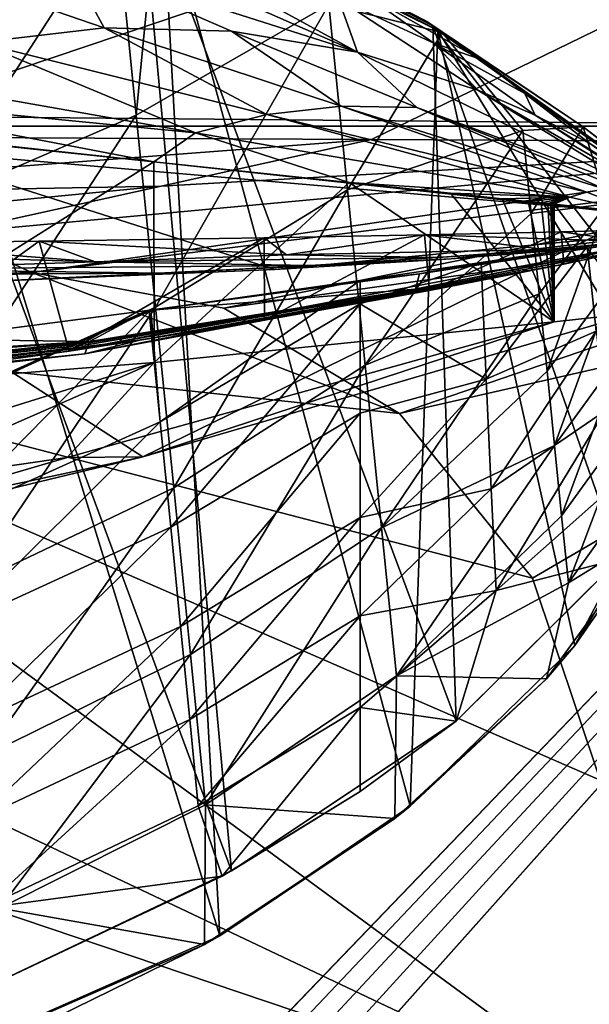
# Model space of a CAD drawing. Header units: metres. Extents: x -1204 to 0, y -809 to 0.
# Tile 124 of 130: x -119 to -84, y -106 to -46. Entities that reach past the tile are written whole.
import ezdxf

# ---------------------------------------------------------------- set-up
doc = ezdxf.new("R2010")
doc.units = ezdxf.units.M

msp = doc.modelspace()

# ---------------------------------------------------------------- linework, layer by layer
at = {"layer": 'top'}
for points in [[(-123.324211, -106.006691, 761.142273), (-106.304123, -97.912514, 761.309143), (-131.387192, -30.240757, 763.136169)], [(-131.387192, -30.240757, 763.136169), (-106.304123, -97.912514, 761.309143), (-111.91893, -36.871712, 762.913208)], [(-132.802704, -113.273911, 1277.284302), (-107.019112, -101.896164, 1277.513062), (-128.57254, -31.774403, 1279.395874)], [(-107.019112, -101.896164, 1277.513062), (-110.57946, -37.799053, 1279.191772), (-128.57254, -31.774403, 1279.395874)], [(-112.874451, -36.297775, 940.544189), (-111.91893, -36.871712, 762.913208), (-93.985672, -46.135025, 762.625671)], [(-112.874451, -36.297775, 940.544189), (-93.985672, -46.135025, 762.625671), (-94.495895, -45.780857, 940.544189)], [(-94.495895, -45.780857, 940.544189), (-112.558167, -36.476601, 1053.425415), (-112.874451, -36.297775, 940.544189)], [(-94.346695, -45.880821, 1053.425415), (-112.558167, -36.476601, 1053.425415), (-94.495895, -45.780857, 940.544189)], [(-94.346695, -45.880821, 1053.425415), (-110.785149, -37.548122, 1225.921021), (-112.558167, -36.476601, 1053.425415)], [(-106.304123, -97.912514, 761.309143), (-92.554993, -88.741875, 761.512451), (-111.91893, -36.871712, 762.913208)], [(-111.91893, -36.871712, 762.913208), (-92.554993, -88.741875, 761.512451), (-93.985672, -46.135025, 762.625671)], [(-110.785149, -37.548122, 1225.921021), (-112.143982, -51.611595, 1228.927246), (-113.381432, -39.306435, 1225.181763)], [(-100.34066, -44.824921, 1232.72583), (-112.143982, -51.611595, 1228.927246), (-110.785149, -37.548122, 1225.921021)], [(-93.396271, -46.548183, 1237.630981), (-110.785149, -37.548122, 1225.921021), (-94.346695, -45.880821, 1053.425415)], [(-93.396271, -46.548183, 1237.630981), (-100.34066, -44.824921, 1232.72583), (-110.785149, -37.548122, 1225.921021)], [(-107.019112, -101.896164, 1277.513062), (-95.365578, -93.955872, 1277.689209), (-110.57946, -37.799053, 1279.191772)], [(-95.365578, -93.955872, 1277.689209), (-93.669357, -46.414337, 1278.922974), (-110.57946, -37.799053, 1279.191772)], [(-110.57946, -37.799053, 1279.191772), (-93.669357, -46.414337, 1278.922974), (-98.245201, -44.134964, 1453.190796)], [(-98.594261, -47.751736, 1829.632202), (-116.374718, -42.073753, 1731.918823), (-118.630142, -38.92915, 1634.200928)], [(-112.165924, -40.319908, 1634.200928), (-98.594261, -47.751736, 1829.632202), (-118.630142, -38.92915, 1634.200928)], [(-113.381432, -39.306435, 1225.181763), (-124.854805, -57.102619, 1226.069336), (-126.129387, -44.428093, 1221.843872)], [(-112.143982, -51.611595, 1228.927246), (-124.854805, -57.102619, 1226.069336), (-113.381432, -39.306435, 1225.181763)], [(-99.758446, -44.479996, 1634.200928), (-98.594261, -47.751736, 1829.632202), (-112.165924, -40.319908, 1634.200928)], [(-121.810402, -47.150406, 1829.632324), (-127.057289, -41.802216, 1731.918945), (-114.120659, -46.2621, 1829.632202)], [(-114.120659, -46.2621, 1829.632202), (-127.057289, -41.802216, 1731.918945), (-116.374718, -42.073753, 1731.918823)], [(-106.304916, -46.45911, 1829.632202), (-116.374718, -42.073753, 1731.918823), (-98.594261, -47.751736, 1829.632202)], [(-106.304916, -46.45911, 1829.632202), (-114.120659, -46.2621, 1829.632202), (-116.374718, -42.073753, 1731.918823)], [(-61.019341, -42.277069, 163.059708), (-61.019341, -52.277039, 163.059708), (-1143.019287, -42.277069, 163.059708)], [(-1143.019287, -42.277069, 163.059708), (-61.019341, -52.277039, 163.059708), (-1143.019287, -52.277039, 163.059708)], [(-1143.019287, -42.277069, 2063.059814), (-1143.019287, -52.277039, 2063.059814), (-61.019341, -42.277069, 2063.059814)], [(-1143.019287, -52.277039, 2063.059814), (-61.019341, -52.277039, 2063.059814), (-61.019341, -42.277069, 2063.059814)], [(-98.245201, -44.134964, 1453.190796), (-93.908211, -47.192703, 1634.200928), (-99.758446, -44.479996, 1634.200928)], [(-93.908211, -47.192703, 1634.200928), (-91.2136, -50.085922, 1829.632324), (-99.758446, -44.479996, 1634.200928)], [(-99.758446, -44.479996, 1634.200928), (-91.2136, -50.085922, 1829.632324), (-98.594261, -47.751736, 1829.632202)], [(-93.669357, -46.414337, 1278.922974), (-91.136795, -48.153843, 1453.190796), (-98.245201, -44.134964, 1453.190796)], [(-91.136795, -48.153843, 1453.190796), (-93.908211, -47.192703, 1634.200928), (-98.245201, -44.134964, 1453.190796)], [(-110.960144, -63.383739, 1234.122559), (-112.143982, -51.611595, 1228.927246), (-100.34066, -44.824921, 1232.72583)], [(-99.198219, -56.185425, 1237.22876), (-110.960144, -63.383739, 1234.122559), (-100.34066, -44.824921, 1232.72583)], [(-99.198219, -56.185425, 1237.22876), (-100.34066, -44.824921, 1232.72583), (-93.396271, -46.548183, 1237.630981)], [(-93.985672, -46.135025, 762.625671), (-78.178719, -57.37738, 762.292114), (-94.495895, -45.780857, 940.544189)], [(-94.495895, -45.780857, 940.544189), (-78.178719, -57.37738, 762.292114), (-78.178719, -57.37738, 1010.350647)], [(-78.178719, -57.37738, 1010.350647), (-94.346695, -45.880821, 1053.425415), (-94.495895, -45.780857, 940.544189)], [(-104.149788, -51.579063, 1927.345825), (-121.810402, -47.150406, 1829.632324), (-114.120659, -46.2621, 1829.632202)], [(-106.304916, -46.45911, 1829.632202), (-99.593521, -51.053921, 1927.345825), (-114.120659, -46.2621, 1829.632202)], [(-99.593521, -51.053921, 1927.345825), (-104.149788, -51.579063, 1927.345825), (-114.120659, -46.2621, 1829.632202)], [(-95.365578, -93.955872, 1277.689209), (-85.276665, -84.116219, 1277.919067), (-93.669357, -46.414337, 1278.922974)], [(-84.759644, -52.335125, 1247.023193), (-94.346695, -45.880821, 1053.425415), (-78.178719, -57.37738, 1010.350647)], [(-84.759644, -52.335125, 1247.023193), (-93.396271, -46.548183, 1237.630981), (-94.346695, -45.880821, 1053.425415)], [(-92.554993, -88.741875, 761.512451), (-82.53112, -78.793983, 761.745605), (-93.985672, -46.135025, 762.625671)], [(-93.985672, -46.135025, 762.625671), (-82.53112, -78.793983, 761.745605), (-76.652695, -68.443481, 762)], [(-78.178719, -57.37738, 762.292114), (-93.985672, -46.135025, 762.625671), (-76.652695, -68.443481, 762)], [(-85.276665, -84.116219, 1277.919067), (-78.006813, -72.070419, 1278.213623), (-93.669357, -46.414337, 1278.922974)], [(-93.669357, -46.414337, 1278.922974), (-78.006813, -72.070419, 1278.213623), (-78.218864, -57.425652, 1278.595703)], [(-78.218864, -57.425652, 1278.595703), (-78.217918, -57.424534, 1433.302979), (-93.669357, -46.414337, 1278.922974)], [(-78.217918, -57.424534, 1433.302979), (-91.136795, -48.153843, 1453.190796), (-93.669357, -46.414337, 1278.922974)], [(-99.593521, -51.053921, 1927.345825), (-106.304916, -46.45911, 1829.632202), (-94.965324, -51.150623, 1927.345703)], [(-94.965324, -51.150623, 1927.345703), (-106.304916, -46.45911, 1829.632202), (-98.594261, -47.751736, 1829.632202)], [(-88.463455, -52.548195, 1243.559692), (-99.198219, -56.185425, 1237.22876), (-93.396271, -46.548183, 1237.630981)], [(-93.396271, -46.548183, 1237.630981), (-84.759644, -52.335125, 1247.023193), (-88.463455, -52.548195, 1243.559692)], [(-108.51461, -52.686878, 1927.345947), (-129.159119, -49.051888, 1829.632446), (-121.810402, -47.150406, 1829.632324)], [(-108.51461, -52.686878, 1927.345947), (-121.810402, -47.150406, 1829.632324), (-104.149788, -51.579063, 1927.345825)], [(-88.34642, -50.279877, 1634.200928), (-87.710281, -51.610596, 1829.632446), (-93.908211, -47.192703, 1634.200928)], [(-87.710281, -51.610596, 1829.632446), (-91.2136, -50.085922, 1829.632324), (-93.908211, -47.192703, 1634.200928)], [(-88.34642, -50.279877, 1634.200928), (-93.908211, -47.192703, 1634.200928), (-91.136795, -48.153843, 1453.190796)], [(-91.2136, -50.085922, 1829.632324), (-81.215988, -56.232765, 2025.059204), (-98.594261, -47.751736, 1829.632202)], [(-98.594261, -47.751736, 1829.632202), (-81.215988, -56.232765, 2025.059204), (-94.965324, -51.150623, 1927.345703)], [(-78.217918, -57.424534, 1433.302979), (-78.216393, -57.422707, 1510.637573), (-91.136795, -48.153843, 1453.190796)], [(-78.216393, -57.422707, 1510.637573), (-78.215408, -57.421501, 1549.247314), (-91.136795, -48.153843, 1453.190796)], [(-91.136795, -48.153843, 1453.190796), (-78.215408, -57.421501, 1549.247314), (-88.34642, -50.279877, 1634.200928)], [(-108.51461, -52.686878, 1927.345947), (-132.647537, -50.345684, 1829.632568), (-129.159119, -49.051888, 1829.632446)], [(-111.060669, -54.471844, 1933.362305), (-133.37706, -52.11808, 1841.090454), (-132.647537, -50.345684, 1829.632568)], [(-111.060669, -54.471844, 1933.362305), (-132.647537, -50.345684, 1829.632568), (-108.51461, -52.686878, 1927.345947)], [(-87.710281, -51.610596, 1829.632446), (-80.136925, -56.489822, 2025.059326), (-91.2136, -50.085922, 1829.632324)], [(-80.136925, -56.489822, 2025.059326), (-81.215988, -56.232765, 2025.059204), (-91.2136, -50.085922, 1829.632324)], [(-78.215408, -57.421501, 1549.247314), (-78.214973, -57.420971, 1568.390869), (-88.34642, -50.279877, 1634.200928)], [(-88.34642, -50.279877, 1634.200928), (-78.214973, -57.420971, 1568.390869), (-78.212738, -57.418293, 1589.528198)], [(-88.34642, -50.279877, 1634.200928), (-78.212738, -57.418293, 1589.528198), (-84.360336, -53.349972, 1829.632446)], [(-87.710281, -51.610596, 1829.632446), (-88.34642, -50.279877, 1634.200928), (-84.360336, -53.349972, 1829.632446)], [(-99.593521, -51.053921, 1927.345825), (-84.542458, -56.326405, 2025.059082), (-104.149788, -51.579063, 1927.345825)], [(-84.542458, -56.326405, 2025.059082), (-99.593521, -51.053921, 1927.345825), (-83.447311, -56.149998, 2025.059082)], [(-83.447311, -56.149998, 2025.059082), (-99.593521, -51.053921, 1927.345825), (-94.965324, -51.150623, 1927.345703)], [(-81.215988, -56.232765, 2025.059204), (-82.328918, -56.117882, 2025.059204), (-94.965324, -51.150623, 1927.345703)], [(-94.965324, -51.150623, 1927.345703), (-82.328918, -56.117882, 2025.059204), (-83.447311, -56.149998, 2025.059082)], [(-123.639816, -69.184448, 1231.785645), (-124.854805, -57.102619, 1226.069336), (-112.143982, -51.611595, 1228.927246)], [(-110.960144, -63.383739, 1234.122559), (-123.639816, -69.184448, 1231.785645), (-112.143982, -51.611595, 1228.927246)], [(-85.587784, -56.637264, 2025.059082), (-108.51461, -52.686878, 1927.345947), (-104.149788, -51.579063, 1927.345825)], [(-84.542458, -56.326405, 2025.059082), (-85.587784, -56.637264, 2025.059082), (-104.149788, -51.579063, 1927.345825)], [(-80.136925, -56.489822, 2025.059326), (-87.710281, -51.610596, 1829.632446), (-79.618309, -56.668224, 2025.059326)], [(-79.618309, -56.668224, 2025.059326), (-87.710281, -51.610596, 1829.632446), (-84.360336, -53.349972, 1829.632446)], [(-1143.019287, -52.277039, 2063.059814), (-592.221802, -52.277039, 2035.05957), (-61.019341, -52.277039, 2063.059814)], [(-61.019341, -52.277039, 163.059708), (-606.323853, -52.2771, 178.815674), (-1143.019287, -52.277039, 163.059708)], [(-579.647461, -52.277081, 180.079239), (-606.323853, -52.2771, 178.815674), (-61.019341, -52.277039, 163.059708)], [(-592.221802, -52.277039, 2035.05957), (-530.419067, -52.277027, 2033.819946), (-61.019341, -52.277039, 2063.059814)], [(-553.259033, -52.277065, 183.603622), (-579.647461, -52.277081, 180.079239), (-61.019341, -52.277039, 163.059708)], [(-527.484924, -52.277077, 189.304047), (-553.259033, -52.277065, 183.603622), (-61.019341, -52.277039, 163.059708)], [(-61.019341, -52.277039, 2063.059814), (-530.419067, -52.277027, 2033.819946), (-210.875702, -52.277069, 2039.214233)], [(-256.563019, -52.277069, 206.237686), (-527.484924, -52.277077, 189.304047), (-61.019341, -52.277039, 163.059708)], [(-61.019341, -52.277039, 163.059708), (-222.15715, -52.277069, 203.440186), (-256.563019, -52.277069, 206.237686)], [(-187.65834, -52.277069, 202.238358), (-222.15715, -52.277069, 203.440186), (-61.019341, -52.277039, 163.059708)], [(-210.875702, -52.277069, 2039.214233), (-143.068665, -52.277069, 2044.445557), (-61.019341, -52.277039, 2063.059814)], [(-131.164246, -52.277069, 204.764084), (-187.65834, -52.277069, 202.238358), (-61.019341, -52.277039, 163.059708)], [(-143.068665, -52.277069, 2044.445557), (-75.219818, -52.277069, 2045.059814), (-61.019341, -52.277039, 2063.059814)], [(-142.869507, -79.18853, 2039.704468), (-111.733101, -72.539726, 2041.728271), (-143.068665, -52.277069, 2044.445557)], [(-111.733101, -72.539726, 2041.728271), (-81.222069, -57.633026, 2044.11438), (-143.068665, -52.277069, 2044.445557)], [(-143.068665, -52.277069, 2044.445557), (-81.222069, -57.633026, 2044.11438), (-75.219818, -52.277069, 2045.059814)], [(-133.37706, -52.11808, 1841.090454), (-111.060669, -54.471844, 1933.362305), (-133.392441, -68.515747, 1840.947266)], [(-131.164246, -52.277069, 204.764084), (-103.681511, -61.071793, 208.113754), (-132.29158, -62.254959, 204.656616)], [(-61.019341, -52.277039, 163.059708), (-75.228119, -52.277069, 213.077438), (-131.164246, -52.277069, 204.764084)], [(-75.228119, -52.277069, 213.077438), (-75.228119, -58.379692, 213.077438), (-131.164246, -52.277069, 204.764084)], [(-75.228119, -58.379692, 213.077438), (-103.681511, -61.071793, 208.113754), (-131.164246, -52.277069, 204.764084)], [(-84.759644, -52.335125, 1247.023193), (-87.951897, -57.635136, 1246.151611), (-88.463455, -52.548195, 1243.559692)], [(-87.951897, -57.635136, 1246.151611), (-84.759644, -52.335125, 1247.023193), (-83.322838, -57.046894, 1250.608887)], [(-78.218758, -57.425575, 1258.327881), (-84.759644, -52.335125, 1247.023193), (-78.178719, -57.37738, 1010.350647)], [(-84.759644, -52.335125, 1247.023193), (-78.218758, -57.425575, 1258.327881), (-83.322838, -57.046894, 1250.608887)], [(-99.093735, -55.738033, 1979.244751), (-111.060669, -54.471844, 1933.362305), (-108.51461, -52.686878, 1927.345947)], [(-99.093735, -55.738033, 1979.244751), (-108.51461, -52.686878, 1927.345947), (-85.587784, -56.637264, 2025.059082)], [(-98.117744, -66.92968, 1243.062744), (-99.198219, -56.185425, 1237.22876), (-88.463455, -52.548195, 1243.559692)], [(-87.951897, -57.635136, 1246.151611), (-98.117744, -66.92968, 1243.062744), (-88.463455, -52.548195, 1243.559692)], [(-133.392441, -68.515747, 1840.947266), (-111.060669, -54.471844, 1933.362305), (-111.048393, -66.76355, 1933.358887)], [(-111.060669, -54.471844, 1933.362305), (-99.093735, -55.738033, 1979.244751), (-111.048393, -66.76355, 1933.358887)], [(-111.048393, -66.76355, 1933.358887), (-99.093735, -55.738033, 1979.244751), (-86.555603, -64.278046, 2025.059937)], [(-99.093735, -55.738033, 1979.244751), (-92.891281, -56.395302, 2002.185791), (-86.555603, -64.278046, 2025.059937)], [(-92.891281, -56.395302, 2002.185791), (-99.093735, -55.738033, 1979.244751), (-85.587784, -56.637264, 2025.059082)], [(-109.84684, -74.454422, 1240.693481), (-110.960144, -63.383739, 1234.122559), (-99.198219, -56.185425, 1237.22876)], [(-98.117744, -66.92968, 1243.062744), (-109.84684, -74.454422, 1240.693481), (-99.198219, -56.185425, 1237.22876)], [(-86.555603, -64.278046, 2025.059937), (-92.891281, -56.395302, 2002.185791), (-89.73391, -56.730141, 2013.660034)], [(-85.587784, -56.637264, 2025.059082), (-89.73391, -56.730141, 2013.660034), (-92.891281, -56.395302, 2002.185791)], [(-88.1418, -56.899052, 2019.395996), (-89.73391, -56.730141, 2013.660034), (-85.587784, -56.637264, 2025.059082)], [(-87.342766, -56.983841, 2022.262207), (-88.1418, -56.899052, 2019.395996), (-85.587784, -56.637264, 2025.059082)], [(-85.587784, -56.637264, 2025.059082), (-86.942566, -57.02631, 2023.694702), (-87.342766, -56.983841, 2022.262207)], [(-86.74231, -57.047562, 2024.410767), (-86.942566, -57.02631, 2023.694702), (-85.587784, -56.637264, 2025.059082)], [(-86.642143, -57.058193, 2024.768799), (-86.74231, -57.047562, 2024.410767), (-85.587784, -56.637264, 2025.059082)], [(-85.587784, -56.637264, 2025.059082), (-86.592049, -57.063511, 2024.947754), (-86.642143, -57.058193, 2024.768799)], [(-86.567001, -57.06617, 2025.037231), (-86.592049, -57.063511, 2024.947754), (-85.587784, -56.637264, 2025.059082)], [(-86.555603, -57.066879, 2025.059937), (-86.567001, -57.06617, 2025.037231), (-85.587784, -56.637264, 2025.059082)], [(-86.555603, -57.066879, 2025.059937), (-85.587784, -56.637264, 2025.059082), (-81.222069, -57.633026, 2044.11438)], [(-85.587784, -56.637264, 2025.059082), (-84.542458, -56.326405, 2025.059082), (-81.222069, -57.633026, 2044.11438)], [(-81.222069, -57.633026, 2044.11438), (-84.542458, -56.326405, 2025.059082), (-83.447311, -56.149998, 2025.059082)], [(-89.73391, -56.730141, 2013.660034), (-88.1418, -56.899052, 2019.395996), (-86.555603, -64.278046, 2025.059937)], [(-88.1418, -56.899052, 2019.395996), (-87.342766, -56.983841, 2022.262207), (-86.555603, -64.278046, 2025.059937)], [(-83.322838, -57.046894, 1250.608887), (-87.456749, -62.558933, 1249.045044), (-87.951897, -57.635136, 1246.151611)], [(-86.979866, -67.301018, 1252.228394), (-87.456749, -62.558933, 1249.045044), (-83.322838, -57.046894, 1250.608887)], [(-86.555603, -64.278046, 2025.059937), (-87.342766, -56.983841, 2022.262207), (-86.942566, -57.02631, 2023.694702)], [(-82.854408, -61.704945, 1253.486328), (-86.979866, -67.301018, 1252.228394), (-83.322838, -57.046894, 1250.608887)], [(-86.942566, -57.02631, 2023.694702), (-86.74231, -57.047562, 2024.410767), (-86.555603, -64.278046, 2025.059937)], [(-86.74231, -57.047562, 2024.410767), (-86.642143, -57.058193, 2024.768799), (-86.555603, -64.278046, 2025.059937)], [(-86.555603, -64.278046, 2025.059937), (-86.642143, -57.058193, 2024.768799), (-86.592049, -57.063511, 2024.947754)], [(-86.592049, -57.063511, 2024.947754), (-86.567001, -57.06617, 2025.037231), (-86.555603, -64.278046, 2025.059937)], [(-86.567001, -57.06617, 2025.037231), (-86.555603, -57.066879, 2025.059937), (-86.555603, -64.278046, 2025.059937)], [(-86.555603, -64.278046, 2025.059937), (-86.555603, -57.066879, 2025.059937), (-81.523582, -63.719326, 2043.042236)], [(-86.555603, -57.066879, 2025.059937), (-81.222069, -57.633026, 2044.11438), (-81.523582, -63.719326, 2043.042236)], [(-111.733101, -72.539726, 2041.728271), (-81.523582, -63.719326, 2043.042236), (-81.222069, -57.633026, 2044.11438)], [(-87.456749, -62.558933, 1249.045044), (-98.117744, -66.92968, 1243.062744), (-87.951897, -57.635136, 1246.151611)], [(-115.289513, -66.238342, 664.6698), (-79.637787, -59.388416, 580.925659), (-75.228119, -58.379692, 628.759521)], [(-75.228119, -58.379692, 628.759521), (-75.228119, -58.379692, 661.559875), (-115.289513, -66.238342, 664.6698)], [(-75.228119, -58.379692, 661.559875), (-75.226776, -58.379799, 664.875671), (-115.289513, -66.238342, 664.6698)], [(-115.289513, -66.238342, 664.6698), (-75.226776, -58.379799, 664.875671), (-115.143257, -65.856537, 674.172241)], [(-75.226776, -58.379799, 664.875671), (-95.048058, -62.272488, 683.751221), (-115.143257, -65.856537, 674.172241)], [(-75.228119, -58.379692, 213.077438), (-75.228119, -58.379692, 315.815704), (-103.681511, -61.071793, 208.113754)], [(-75.228119, -58.379692, 315.815704), (-92.856056, -60.406384, 312.008362), (-103.681511, -61.071793, 208.113754)], [(-94.79509, -61.329617, 722.405762), (-95.048058, -62.272488, 683.751221), (-75.226776, -58.379799, 664.875671)], [(-75.226776, -58.379799, 664.875671), (-84.529381, -59.668465, 736.489136), (-94.79509, -61.329617, 722.405762)], [(-75.228119, -58.379692, 315.815704), (-75.228119, -58.379692, 420.13031), (-92.856056, -60.406384, 312.008362)], [(-75.228119, -58.379692, 420.13031), (-84.425903, -59.733139, 416.999786), (-92.856056, -60.406384, 312.008362)], [(-79.190361, -58.907436, 743.487976), (-84.529381, -59.668465, 736.489136), (-75.226776, -58.379799, 664.875671)], [(-75.228119, -58.379692, 420.13031), (-75.228119, -58.379692, 524.444946), (-84.425903, -59.733139, 416.999786)], [(-75.228119, -58.379692, 524.444946), (-78.532654, -59.057274, 522.663513), (-84.425903, -59.733139, 416.999786)], [(-118.099632, -59.326622, 386.007721), (-104.304916, -59.120148, 438.948608), (-116.259789, -66.081741, 392.531769)], [(-102.933632, -60.165119, 410.724701), (-104.304916, -59.120148, 438.948608), (-118.099632, -59.326622, 386.007721)], [(-104.304916, -59.120148, 438.948608), (-104.284554, -64.176331, 439.03479), (-116.259789, -66.081741, 392.531769)], [(-104.304916, -59.120148, 438.948608), (-94.493401, -58.943001, 484.370361), (-104.284554, -64.176331, 439.03479)], [(-94.493401, -58.943001, 484.370361), (-104.304916, -59.120148, 438.948608), (-102.933632, -60.165119, 410.724701)], [(-94.493401, -58.943001, 484.370361), (-94.178864, -62.364601, 485.98291), (-104.284554, -64.176331, 439.03479)], [(-87.126633, -59.842953, 467.232635), (-94.493401, -58.943001, 484.370361), (-102.933632, -60.165119, 410.724701)], [(-94.493401, -58.943001, 484.370361), (-86.111771, -58.756042, 532.306885), (-94.178864, -62.364601, 485.98291)], [(-81.862488, -59.355991, 520.878906), (-86.111771, -58.756042, 532.306885), (-94.493401, -58.943001, 484.370361)], [(-87.126633, -59.842953, 467.232635), (-81.862488, -59.355991, 520.878906), (-94.493401, -58.943001, 484.370361)], [(-86.111771, -58.756042, 532.306885), (-85.958694, -60.740765, 533.304199), (-94.178864, -62.364601, 485.98291)], [(-84.425903, -59.733139, 416.999786), (-78.532654, -59.057274, 522.663513), (-87.126633, -59.842953, 467.232635)], [(-78.532654, -59.057274, 522.663513), (-81.862488, -59.355991, 520.878906), (-87.126633, -59.842953, 467.232635)], [(-86.111771, -58.756042, 532.306885), (-79.687019, -58.568134, 580.488037), (-85.958694, -60.740765, 533.304199)], [(-79.687019, -58.568134, 580.488037), (-86.111771, -58.756042, 532.306885), (-81.862488, -59.355991, 520.878906)], [(-79.687019, -58.568134, 580.488037), (-79.637787, -59.388416, 580.925659), (-85.958694, -60.740765, 533.304199)], [(-83.975372, -64.845329, 739.582703), (-84.529381, -59.668465, 736.489136), (-79.190361, -58.907436, 743.487976)], [(-129.039825, -59.467819, 349.80368), (-145.086243, -59.650616, 302.93457), (-114.667915, -60.607395, 357.252167)], [(-114.667915, -60.607395, 357.252167), (-145.086243, -59.650616, 302.93457), (-128.280197, -61.047359, 304.372559)], [(-129.039825, -59.467819, 349.80368), (-118.099632, -59.326622, 386.007721), (-130.085602, -67.976509, 346.546051)], [(-118.099632, -59.326622, 386.007721), (-116.259789, -66.081741, 392.531769), (-130.085602, -67.976509, 346.546051)], [(-118.099632, -59.326622, 386.007721), (-129.039825, -59.467819, 349.80368), (-114.667915, -60.607395, 357.252167)], [(-114.667915, -60.607395, 357.252167), (-102.933632, -60.165119, 410.724701), (-118.099632, -59.326622, 386.007721)], [(-85.958694, -60.740765, 533.304199), (-79.637787, -59.388416, 580.925659), (-115.289513, -66.238342, 664.6698)], [(-84.529381, -59.668465, 736.489136), (-91.008186, -60.632458, 730.556213), (-94.79509, -61.329617, 722.405762)], [(-91.008186, -60.632458, 730.556213), (-84.529381, -59.668465, 736.489136), (-90.704628, -67.781227, 734.823608)], [(-90.704628, -67.781227, 734.823608), (-84.529381, -59.668465, 736.489136), (-83.975372, -64.845329, 739.582703)], [(-93.674271, -60.328831, 413.862946), (-102.933632, -60.165119, 410.724701), (-114.667915, -60.607395, 357.252167)], [(-101.491074, -60.8134, 360.829559), (-93.674271, -60.328831, 413.862946), (-114.667915, -60.607395, 357.252167)], [(-87.126633, -59.842953, 467.232635), (-102.933632, -60.165119, 410.724701), (-93.674271, -60.328831, 413.862946)], [(-92.856056, -60.406384, 312.008362), (-84.425903, -59.733139, 416.999786), (-101.491074, -60.8134, 360.829559)], [(-84.425903, -59.733139, 416.999786), (-93.674271, -60.328831, 413.862946), (-101.491074, -60.8134, 360.829559)], [(-84.425903, -59.733139, 416.999786), (-87.126633, -59.842953, 467.232635), (-93.674271, -60.328831, 413.862946)], [(-114.667915, -60.607395, 357.252167), (-128.280197, -61.047359, 304.372559), (-101.491074, -60.8134, 360.829559)], [(-128.280197, -61.047359, 304.372559), (-110.559875, -61.296429, 308.191498), (-101.491074, -60.8134, 360.829559)], [(-103.681511, -61.071793, 208.113754), (-92.856056, -60.406384, 312.008362), (-120.860901, -61.777683, 256.006836)], [(-92.856056, -60.406384, 312.008362), (-110.559875, -61.296429, 308.191498), (-120.860901, -61.777683, 256.006836)], [(-111.924629, -65.401451, 464.540405), (-85.958694, -60.740765, 533.304199), (-115.289513, -66.238342, 664.6698)], [(-111.924629, -65.401451, 464.540405), (-94.178864, -62.364601, 485.98291), (-85.958694, -60.740765, 533.304199)], [(-101.491074, -60.8134, 360.829559), (-110.559875, -61.296429, 308.191498), (-92.856056, -60.406384, 312.008362)], [(-98.419701, -63.163074, 726.623718), (-98.419861, -61.732468, 725.868042), (-91.008186, -60.632458, 730.556213)], [(-94.79509, -61.329617, 722.405762), (-91.008186, -60.632458, 730.556213), (-98.419861, -61.732468, 725.868042)], [(-90.704628, -67.781227, 734.823608), (-98.419701, -63.163074, 726.623718), (-91.008186, -60.632458, 730.556213)], [(-110.559875, -61.296429, 308.191498), (-128.280197, -61.047359, 304.372559), (-143.740799, -61.484669, 252.173111)], [(-120.860901, -61.777683, 256.006836), (-110.559875, -61.296429, 308.191498), (-143.740799, -61.484669, 252.173111)], [(-120.860901, -61.777683, 256.006836), (-132.29158, -62.254959, 204.656616), (-103.681511, -61.071793, 208.113754)], [(-111.253685, -63.557495, 720.262146), (-111.486053, -63.589355, 720.175964), (-94.79509, -61.329617, 722.405762)], [(-94.79509, -61.329617, 722.405762), (-111.486053, -63.589355, 720.175964), (-95.048058, -62.272488, 683.751221)], [(-98.419861, -61.732468, 725.868042), (-111.253685, -63.557495, 720.262146), (-94.79509, -61.329617, 722.405762)], [(-110.676201, -70.407722, 724.311096), (-111.253685, -63.557495, 720.262146), (-98.419861, -61.732468, 725.868042)], [(-98.419701, -63.163074, 726.623718), (-110.676201, -70.407722, 724.311096), (-98.419861, -61.732468, 725.868042)], [(-86.523056, -71.843536, 1255.689941), (-86.979866, -67.301018, 1252.228394), (-82.854408, -61.704945, 1253.486328)], [(-82.404205, -66.181808, 1256.637451), (-86.523056, -71.843536, 1255.689941), (-82.854408, -61.704945, 1253.486328)], [(-115.143257, -65.856537, 674.172241), (-95.048058, -62.272488, 683.751221), (-115.070908, -65.666061, 678.923523)], [(-95.048058, -62.272488, 683.751221), (-115.035126, -65.571091, 681.299194), (-115.070908, -65.666061, 678.923523)], [(-115.017509, -65.523796, 682.487), (-115.035126, -65.571091, 681.299194), (-95.048058, -62.272488, 683.751221)], [(-115.008896, -65.500282, 683.080994), (-115.017509, -65.523796, 682.487), (-95.048058, -62.272488, 683.751221)], [(-115.004723, -65.488617, 683.37793), (-115.008896, -65.500282, 683.080994), (-95.048058, -62.272488, 683.751221)], [(-115.002731, -65.482857, 683.526428), (-115.004723, -65.488617, 683.37793), (-95.048058, -62.272488, 683.751221)], [(-95.048058, -62.272488, 683.751221), (-115.001221, -65.477417, 683.674927), (-115.002731, -65.482857, 683.526428)], [(-111.486053, -63.589355, 720.175964), (-115.001221, -65.477417, 683.674927), (-95.048058, -62.272488, 683.751221)], [(-104.284554, -64.176331, 439.03479), (-94.178864, -62.364601, 485.98291), (-111.924629, -65.401451, 464.540405)], [(-98.117744, -66.92968, 1243.062744), (-87.456749, -62.558933, 1249.045044), (-97.1147, -76.903946, 1250.144531)], [(-87.456749, -62.558933, 1249.045044), (-86.979866, -67.301018, 1252.228394), (-97.1147, -76.903946, 1250.144531)], [(-110.037842, -76.847237, 728.843323), (-110.676201, -70.407722, 724.311096), (-98.419701, -63.163074, 726.623718)], [(-98.419838, -69.876686, 730.589905), (-110.037842, -76.847237, 728.843323), (-98.419701, -63.163074, 726.623718)], [(-98.419838, -69.876686, 730.589905), (-98.419701, -63.163074, 726.623718), (-90.704628, -67.781227, 734.823608)], [(-124.992851, -65.346626, 715.84436), (-111.486053, -63.589355, 720.175964), (-124.575989, -69.467155, 718.136414)], [(-111.486053, -63.589355, 720.175964), (-124.992851, -65.346626, 715.84436), (-115.001221, -65.477417, 683.674927)], [(-124.575989, -69.467155, 718.136414), (-111.486053, -63.589355, 720.175964), (-111.345985, -63.651169, 720.268921)], [(-124.575989, -69.467155, 718.136414), (-111.345985, -63.651169, 720.268921), (-123.891861, -76.368416, 722.51593)], [(-111.345985, -63.651169, 720.268921), (-110.676201, -70.407722, 724.311096), (-123.891861, -76.368416, 722.51593)], [(-122.501816, -80.50071, 1238.911011), (-123.639816, -69.184448, 1231.785645), (-110.960144, -63.383739, 1234.122559)], [(-109.84684, -74.454422, 1240.693481), (-122.501816, -80.50071, 1238.911011), (-110.960144, -63.383739, 1234.122559)], [(-86.555603, -64.278046, 2025.059937), (-81.523582, -63.719326, 2043.042236), (-111.733101, -72.539726, 2041.728271)], [(-111.486053, -63.589355, 720.175964), (-111.253685, -63.557495, 720.262146), (-111.345985, -63.651169, 720.268921)], [(-111.345985, -63.651169, 720.268921), (-111.253685, -63.557495, 720.262146), (-110.676201, -70.407722, 724.311096)], [(-111.733101, -72.539726, 2041.728271), (-116.382484, -72.585571, 1988.339233), (-86.555603, -64.278046, 2025.059937)], [(-116.382484, -72.585571, 1988.339233), (-111.048393, -66.76355, 1933.358887), (-86.555603, -64.278046, 2025.059937)], [(-116.259789, -66.081741, 392.531769), (-104.284554, -64.176331, 439.03479), (-111.924629, -65.401451, 464.540405)], [(-90.396751, -74.500854, 739.744751), (-90.704628, -67.781227, 734.823608), (-83.975372, -64.845329, 739.582703)], [(-90.396751, -74.500854, 739.744751), (-83.975372, -64.845329, 739.582703), (-83.413788, -69.734787, 743.113342)], [(-149.067657, -69.657883, 464.540466), (-111.924629, -65.401451, 464.540405), (-155.860367, -70.801498, 664.550293)], [(-111.924629, -65.401451, 464.540405), (-115.289513, -66.238342, 664.6698), (-155.860367, -70.801498, 664.550293)], [(-115.143257, -65.856537, 674.172241), (-115.070908, -65.666061, 678.923523), (-155.355576, -70.059265, 678.817993)], [(-155.355576, -70.059265, 678.817993), (-115.070908, -65.666061, 678.923523), (-155.272766, -69.936386, 681.196045)], [(-115.070908, -65.666061, 678.923523), (-115.035126, -65.571091, 681.299194), (-155.272766, -69.936386, 681.196045)], [(-155.272766, -69.936386, 681.196045), (-115.035126, -65.571091, 681.299194), (-155.231903, -69.875336, 682.385132)], [(-115.035126, -65.571091, 681.299194), (-115.017509, -65.523796, 682.487), (-155.231903, -69.875336, 682.385132)], [(-155.231903, -69.875336, 682.385132), (-115.017509, -65.523796, 682.487), (-155.211868, -69.845078, 682.979675)], [(-115.017509, -65.523796, 682.487), (-115.008896, -65.500282, 683.080994), (-155.211868, -69.845078, 682.979675)], [(-155.211868, -69.845078, 682.979675), (-115.008896, -65.500282, 683.080994), (-155.202118, -69.830132, 683.276978)], [(-115.008896, -65.500282, 683.080994), (-115.004723, -65.488617, 683.37793), (-155.202118, -69.830132, 683.276978)], [(-155.202118, -69.830132, 683.276978), (-115.004723, -65.488617, 683.37793), (-155.197449, -69.8228, 683.425659)], [(-115.002731, -65.482857, 683.526428), (-155.19371, -69.816109, 683.574341), (-155.197449, -69.8228, 683.425659)], [(-115.004723, -65.488617, 683.37793), (-115.002731, -65.482857, 683.526428), (-155.197449, -69.8228, 683.425659)], [(-115.001221, -65.477417, 683.674927), (-155.19371, -69.816109, 683.574341), (-115.002731, -65.482857, 683.526428)], [(-115.001221, -65.477417, 683.674927), (-153.320007, -68.291908, 709.904602), (-155.19371, -69.816109, 683.574341)], [(-115.001221, -65.477417, 683.674927), (-139.118851, -66.952469, 712.44458), (-153.320007, -68.291908, 709.904602)], [(-116.259789, -66.081741, 392.531769), (-111.924629, -65.401451, 464.540405), (-149.067657, -69.657883, 464.540466)], [(-124.992851, -65.346626, 715.84436), (-139.118851, -66.952469, 712.44458), (-115.001221, -65.477417, 683.674927)], [(-155.860367, -70.801498, 664.550293), (-115.289513, -66.238342, 664.6698), (-155.522751, -70.306091, 674.062012)], [(-115.289513, -66.238342, 664.6698), (-115.143257, -65.856537, 674.172241), (-155.522751, -70.306091, 674.062012)], [(-155.522751, -70.306091, 674.062012), (-115.143257, -65.856537, 674.172241), (-155.355576, -70.059265, 678.817993)], [(-130.085602, -67.976509, 346.546051), (-116.259789, -66.081741, 392.531769), (-149.067657, -69.657883, 464.540466)], [(-86.087776, -76.17202, 1259.418213), (-86.523056, -71.843536, 1255.689941), (-82.404205, -66.181808, 1256.637451)], [(-81.973656, -70.463234, 1260.05188), (-86.087776, -76.17202, 1259.418213), (-82.404205, -66.181808, 1256.637451)], [(-133.392441, -68.515747, 1840.947266), (-111.048393, -66.76355, 1933.358887), (-139.61705, -75.667572, 1880.283203)], [(-139.61705, -75.667572, 1880.283203), (-111.048393, -66.76355, 1933.358887), (-128.293594, -74.317184, 1934.380127)], [(-111.048393, -66.76355, 1933.358887), (-116.382484, -72.585571, 1988.339233), (-128.293594, -74.317184, 1934.380127)], [(-108.820007, -84.665237, 1248.546021), (-109.84684, -74.454422, 1240.693481), (-98.117744, -66.92968, 1243.062744)], [(-97.1147, -76.903946, 1250.144531), (-108.820007, -84.665237, 1248.546021), (-98.117744, -66.92968, 1243.062744)], [(-97.1147, -76.903946, 1250.144531), (-86.979866, -67.301018, 1252.228394), (-86.523056, -71.843536, 1255.689941)], [(-98.419861, -76.269066, 735.079102), (-90.704628, -67.781227, 734.823608), (-90.396751, -74.500854, 739.744751)], [(-98.419861, -76.269066, 735.079102), (-98.419838, -69.876686, 730.589905), (-90.704628, -67.781227, 734.823608)], [(-78.006813, -72.070419, 1278.213623), (-85.276665, -84.116219, 1277.919067), (-76.572632, -67.605492, 1267.624756)], [(-76.572632, -67.605492, 1267.624756), (-85.276665, -84.116219, 1277.919067), (-80.377785, -77.021339, 1267.624756)], [(-109.434296, -82.935631, 733.841675), (-110.037842, -76.847237, 728.843323), (-98.419838, -69.876686, 730.589905)], [(-98.419861, -76.269066, 735.079102), (-109.434296, -82.935631, 733.841675), (-98.419838, -69.876686, 730.589905)], [(-90.088875, -80.728035, 745.271362), (-90.396751, -74.500854, 739.744751), (-83.413788, -69.734787, 743.113342)], [(-82.852203, -74.295952, 747.047607), (-90.088875, -80.728035, 745.271362), (-83.413788, -69.734787, 743.113342)], [(-123.891861, -76.368416, 722.51593), (-110.676201, -70.407722, 724.311096), (-123.241661, -82.927406, 727.395203)], [(-110.676201, -70.407722, 724.311096), (-110.037842, -76.847237, 728.843323), (-123.241661, -82.927406, 727.395203)], [(-85.675354, -80.273094, 1263.402344), (-86.087776, -76.17202, 1259.418213), (-81.973656, -70.463234, 1260.05188)], [(-81.564079, -74.535995, 1263.719727), (-85.675354, -80.273094, 1263.402344), (-81.973656, -70.463234, 1260.05188)], [(-96.203827, -85.961685, 1258.36853), (-97.1147, -76.903946, 1250.144531), (-86.523056, -71.843536, 1255.689941)], [(-96.203827, -85.961685, 1258.36853), (-86.523056, -71.843536, 1255.689941), (-86.087776, -76.17202, 1259.418213)], [(-142.869507, -79.18853, 2039.704468), (-137.163757, -78.671654, 1987.060791), (-111.733101, -72.539726, 2041.728271)], [(-137.163757, -78.671654, 1987.060791), (-116.382484, -72.585571, 1988.339233), (-111.733101, -72.539726, 2041.728271)], [(-128.293594, -74.317184, 1934.380127), (-116.382484, -72.585571, 1988.339233), (-137.163757, -78.671654, 1987.060791)], [(-121.457092, -90.889488, 1247.343384), (-122.501816, -80.50071, 1238.911011), (-109.84684, -74.454422, 1240.693481)], [(-108.820007, -84.665237, 1248.546021), (-121.457092, -90.889488, 1247.343384), (-109.84684, -74.454422, 1240.693481)], [(-98.419861, -82.288841, 740.057495), (-90.396751, -74.500854, 739.744751), (-90.088875, -80.728035, 745.271362)], [(-98.419861, -82.288841, 740.057495), (-98.419861, -76.269066, 735.079102), (-90.396751, -74.500854, 739.744751)], [(-90.088875, -80.728035, 745.271362), (-82.852203, -74.295952, 747.047607), (-82.533157, -78.795387, 751.349731)], [(-80.377785, -77.021339, 1267.624756), (-85.675354, -80.273094, 1263.402344), (-81.564079, -74.535995, 1263.719727)], [(-108.868736, -88.640747, 739.279724), (-109.434296, -82.935631, 733.841675), (-98.419861, -76.269066, 735.079102)], [(-98.419861, -82.288841, 740.057495), (-108.868736, -88.640747, 739.279724), (-98.419861, -76.269066, 735.079102)], [(-85.675354, -80.273094, 1263.402344), (-96.203827, -85.961685, 1258.36853), (-86.087776, -76.17202, 1259.418213)], [(-123.241661, -82.927406, 727.395203), (-110.037842, -76.847237, 728.843323), (-122.62883, -89.109406, 732.748535)], [(-110.037842, -76.847237, 728.843323), (-109.434296, -82.935631, 733.841675), (-122.62883, -89.109406, 732.748535)], [(-107.89473, -93.866203, 1257.563354), (-108.820007, -84.665237, 1248.546021), (-97.1147, -76.903946, 1250.144531)], [(-96.203827, -85.961685, 1258.36853), (-107.89473, -93.866203, 1257.563354), (-97.1147, -76.903946, 1250.144531)], [(-85.276665, -84.116219, 1277.919067), (-87.023193, -86.144196, 1267.624756), (-80.377785, -77.021339, 1267.624756)], [(-80.377785, -77.021339, 1267.624756), (-87.023193, -86.144196, 1267.624756), (-85.675354, -80.273094, 1263.402344)], [(-92.554993, -88.741875, 761.512451), (-82.533157, -78.795387, 751.349731), (-82.53112, -78.793983, 761.745605)], [(-92.5485, -88.736115, 751.349731), (-82.533157, -78.795387, 751.349731), (-92.554993, -88.741875, 761.512451)], [(-92.5485, -88.736115, 751.349731), (-90.088875, -80.728035, 745.271362), (-82.533157, -78.795387, 751.349731)], [(-98.419861, -87.896881, 745.492188), (-90.088875, -80.728035, 745.271362), (-92.5485, -88.736115, 751.349731)], [(-98.419861, -87.896881, 745.492188), (-98.419861, -82.288841, 740.057495), (-90.088875, -80.728035, 745.271362)], [(-87.023193, -86.144196, 1267.624756), (-96.203827, -85.961685, 1258.36853), (-85.675354, -80.273094, 1263.402344)], [(-108.34433, -93.930801, 745.128174), (-108.868736, -88.640747, 739.279724), (-98.419861, -82.288841, 740.057495)], [(-98.419861, -87.896881, 745.492188), (-108.34433, -93.930801, 745.128174), (-98.419861, -82.288841, 740.057495)], [(-122.62883, -89.109406, 732.748535), (-109.434296, -82.935631, 733.841675), (-122.05661, -94.881767, 738.547668)], [(-109.434296, -82.935631, 733.841675), (-108.868736, -88.640747, 739.279724), (-122.05661, -94.881767, 738.547668)], [(-85.276665, -84.116219, 1277.919067), (-95.365578, -93.955872, 1277.689209), (-87.023193, -86.144196, 1267.624756)], [(-120.520981, -100.198212, 1256.957642), (-121.457092, -90.889488, 1247.343384), (-108.820007, -84.665237, 1248.546021)], [(-107.89473, -93.866203, 1257.563354), (-120.520981, -100.198212, 1256.957642), (-108.820007, -84.665237, 1248.546021)], [(-96.306786, -94.699516, 1267.624756), (-107.89473, -93.866203, 1257.563354), (-96.203827, -85.961685, 1258.36853)], [(-87.023193, -86.144196, 1267.624756), (-96.306786, -94.699516, 1267.624756), (-96.203827, -85.961685, 1258.36853)], [(-95.365578, -93.955872, 1277.689209), (-96.306786, -94.699516, 1267.624756), (-87.023193, -86.144196, 1267.624756)], [(-106.879066, -98.232986, 751.349365), (-108.34433, -93.930801, 745.128174), (-98.419861, -87.896881, 745.492188)], [(-98.419861, -93.059319, 751.349731), (-106.879066, -98.232986, 751.349365), (-98.419861, -87.896881, 745.492188)], [(-98.419861, -93.059319, 751.349731), (-98.419861, -87.896881, 745.492188), (-92.5485, -88.736115, 751.349731)], [(-108.868736, -88.640747, 739.279724), (-121.528183, -100.212311, 744.76123), (-122.05661, -94.881767, 738.547668)], [(-108.868736, -88.640747, 739.279724), (-108.34433, -93.930801, 745.128174), (-121.528183, -100.212311, 744.76123)], [(-106.304123, -97.912514, 761.309143), (-98.419861, -93.059319, 751.349731), (-92.5485, -88.736115, 751.349731)], [(-106.304123, -97.912514, 761.309143), (-92.5485, -88.736115, 751.349731), (-92.554993, -88.741875, 761.512451)], [(-106.879066, -98.232986, 751.349365), (-98.419861, -93.059319, 751.349731), (-106.304123, -97.912514, 761.309143)], [(-108.34433, -93.930801, 745.128174), (-106.879066, -98.232986, 751.349365), (-121.528183, -100.212311, 744.76123)], [(-107.958374, -102.437523, 1267.624756), (-120.520981, -100.198212, 1256.957642), (-107.89473, -93.866203, 1257.563354)], [(-96.306786, -94.699516, 1267.624756), (-107.958374, -102.437523, 1267.624756), (-107.89473, -93.866203, 1257.563354)], [(-95.365578, -93.955872, 1277.689209), (-107.019112, -101.896164, 1277.513062), (-96.306786, -94.699516, 1267.624756)], [(-107.019112, -101.896164, 1277.513062), (-107.958374, -102.437523, 1267.624756), (-96.306786, -94.699516, 1267.624756)], [(-123.46817, -106.064529, 751.349365), (-106.879066, -98.232986, 751.349365), (-123.324211, -106.006691, 761.142273)], [(-106.879066, -98.232986, 751.349365), (-123.46817, -106.064529, 751.349365), (-121.528183, -100.212311, 744.76123)], [(-123.324211, -106.006691, 761.142273), (-106.879066, -98.232986, 751.349365), (-106.304123, -97.912514, 761.309143)], [(-107.958374, -102.437523, 1267.624756), (-121.621399, -109.120865, 1267.624756), (-120.520981, -100.198212, 1256.957642)], [(-107.019112, -101.896164, 1277.513062), (-132.802704, -113.273911, 1277.284302), (-107.958374, -102.437523, 1267.624756)], [(-132.802704, -113.273911, 1277.284302), (-121.621399, -109.120865, 1267.624756), (-107.958374, -102.437523, 1267.624756)]]:
    msp.add_3dface(points, dxfattribs=at)
at = {"layer": 'top0123459'}
for points in [[(-10, -10, 90), (-602.021179, -625.846375, 90), (-1194.042358, -10, 90)], [(-594.006104, -626.560364, 90), (-602.021179, -625.846375, 90), (-10, -10, 90)], [(-585.781799, -628.854126, 90), (-594.006104, -626.560364, 90), (-10, -10, 90)], [(-577.802734, -632.855408, 90), (-585.781799, -628.854126, 90), (-10, -10, 90)], [(-10, -10, 90), (-570.615173, -638.481506, 90), (-577.802734, -632.855408, 90)], [(-317.021149, -753.244812, 90), (-570.615173, -638.481506, 90), (-10, -10, 90)], [(-10.00001, -794.032166, 90), (-317.021149, -753.244812, 90), (-10, -10, 90)], [(-1183.620728, -15.461353, 163.059708), (-602.021118, -52.186188, 163.059708), (-20.421591, -15.461353, 163.059708)], [(-602.021118, -52.186188, 163.059708), (-469.693329, -52.230034, 163.059708), (-20.421591, -15.461353, 163.059708)], [(-20.421591, -15.461353, 163.059708), (-469.693329, -52.230034, 163.059708), (-401.668549, -52.29002, 163.059708)], [(-401.668549, -52.29002, 163.059708), (-333.725525, -52.381508, 163.059708), (-20.421591, -15.461353, 163.059708)], [(-333.725525, -52.381508, 163.059708), (-267.446167, -52.509037, 163.059708), (-20.421591, -15.461353, 163.059708)], [(-20.421591, -15.461353, 163.059708), (-267.446167, -52.509037, 163.059708), (-200.119171, -52.689598, 163.059708)], [(-200.119171, -52.689598, 163.059708), (-165.851547, -52.806744, 163.059708), (-20.421591, -15.461353, 163.059708)], [(-165.851547, -52.806744, 163.059708), (-131.69278, -52.94434, 163.059708), (-20.421591, -15.461353, 163.059708)], [(-20.421591, -15.461353, 163.059708), (-131.69278, -52.94434, 163.059708), (-97.7351, -53.105221, 163.059708)], [(-97.7351, -53.105221, 163.059708), (-63.627033, -53.278889, 163.059708), (-20.421591, -15.461353, 163.059708)], [(-131.69278, -52.94434, 163.059708), (-143.372101, -56.569725, 152.015396), (-97.7351, -53.105221, 163.059708)], [(-143.372101, -56.569725, 152.015396), (-110.622002, -55.960331, 151.817764), (-97.7351, -53.105221, 163.059708)], [(-110.622002, -55.960331, 151.817764), (-123.774139, -58.869568, 140.341736), (-63.627033, -53.278889, 163.059708)], [(-63.627033, -53.278889, 163.059708), (-123.774139, -58.869568, 140.341736), (-118.53315, -61.246933, 118.953995)], [(-60.374561, -54.002296, 163.059708), (-63.627033, -53.278889, 163.059708), (-118.53315, -61.246933, 118.953995)], [(-97.7351, -53.105221, 163.059708), (-110.622002, -55.960331, 151.817764), (-63.627033, -53.278889, 163.059708)], [(-106.787247, -63.440125, 118.91571), (-60.374561, -54.002296, 163.059708), (-118.53315, -61.246933, 118.953995)], [(-56.800224, -56.479313, 163.059708), (-60.374561, -54.002296, 163.059708), (-106.787247, -63.440125, 118.91571)], [(-123.774139, -58.869568, 140.341736), (-110.622002, -55.960331, 151.817764), (-155.618546, -60.33168, 140.541092)], [(-110.622002, -55.960331, 151.817764), (-143.372101, -56.569725, 152.015396), (-155.618546, -60.33168, 140.541092)], [(-96.019035, -69.893349, 118.80307), (-56.800224, -56.479313, 163.059708), (-106.787247, -63.440125, 118.91571)], [(-54.251095, -60.36776, 163.059708), (-56.800224, -56.479313, 163.059708), (-96.019035, -69.893349, 118.80307)], [(-123.774139, -58.869568, 140.341736), (-136.920654, -61.774311, 128.858017), (-118.53315, -61.246933, 118.953995)], [(-87.875092, -79.9851, 118.626915), (-54.251095, -60.36776, 163.059708), (-96.019035, -69.893349, 118.80307)], [(-54.251095, -60.36776, 163.059708), (-87.875092, -79.9851, 118.626915), (-83.725204, -92.362556, 118.410866)], [(-96.019035, -69.893349, 118.80307), (-118.53315, -61.246933, 118.953995), (-148.221344, -64.277542, 118.901093)], [(-118.53315, -61.246933, 118.953995), (-136.920654, -61.774311, 128.858017), (-148.221344, -64.277542, 118.901093)], [(-96.019035, -69.893349, 118.80307), (-106.787247, -63.440125, 118.91571), (-118.53315, -61.246933, 118.953995)], [(-178.64003, -67.420189, 118.846237), (-80.749336, -113.827118, 118.036201), (-148.221344, -64.277542, 118.901093)], [(-80.749336, -113.827118, 118.036201), (-83.725204, -92.362556, 118.410866), (-148.221344, -64.277542, 118.901093)], [(-148.221344, -64.277542, 118.901093), (-83.725204, -92.362556, 118.410866), (-87.875092, -79.9851, 118.626915)], [(-87.875092, -79.9851, 118.626915), (-96.019035, -69.893349, 118.80307), (-148.221344, -64.277542, 118.901093)], [(-80.749336, -113.827118, 118.036201), (-178.64003, -67.420189, 118.846237), (-209.42363, -70.397537, 118.794266)], [(-78.372498, -132.380936, 117.712341), (-209.42363, -70.397537, 118.794266), (-240.123306, -73.158218, 118.746078)], [(-78.372498, -132.380936, 117.712341), (-80.749336, -113.827118, 118.036201), (-209.42363, -70.397537, 118.794266)], [(-240.123306, -73.158218, 118.746078), (-300.968048, -77.99707, 118.661613), (-75.01664, -161.387802, 117.206024)], [(-76.559761, -147.578201, 117.447075), (-240.123306, -73.158218, 118.746078), (-75.01664, -161.387802, 117.206024)], [(-76.559761, -147.578201, 117.447075), (-78.372498, -132.380936, 117.712341), (-240.123306, -73.158218, 118.746078)], [(-300.968048, -77.99707, 118.661613), (-360.52652, -81.898285, 118.593521), (-70.629105, -206.836044, 116.412727)], [(-75.01664, -161.387802, 117.206024), (-300.968048, -77.99707, 118.661613), (-70.629105, -206.836044, 116.412727)], [(-360.52652, -81.898285, 118.593521), (-421.769043, -85.030029, 118.538857), (-67.645378, -246.592377, 115.718773)], [(-70.629105, -206.836044, 116.412727), (-360.52652, -81.898285, 118.593521), (-67.645378, -246.592377, 115.718773)], [(-67.645378, -246.592377, 115.718773), (-421.769043, -85.030029, 118.538857), (-482.169464, -87.233986, 118.500389)], [(-590.164673, -606.131226, 109.443001), (-64.054756, -324.029175, 114.367111), (-482.169464, -87.233986, 118.500389)], [(-64.054756, -324.029175, 114.367111), (-65.505524, -284.940216, 115.049408), (-482.169464, -87.233986, 118.500389)], [(-482.169464, -87.233986, 118.500389), (-65.505524, -284.940216, 115.049408), (-67.645378, -246.592377, 115.718773)]]:
    msp.add_3dface(points, dxfattribs=at)

doc.saveas('drawing.dxf')
